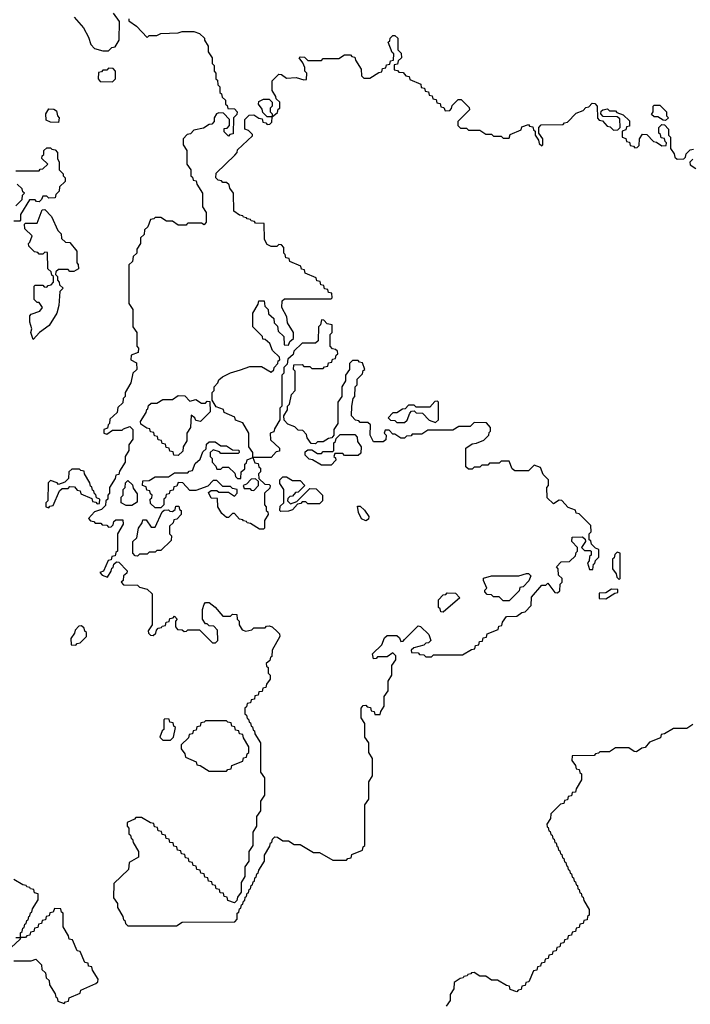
# Model space of a CAD drawing. Extents: x 2889633 to 3052318, y 540750 to 918690.
# Tile 175 of 256: x 2927455 to 2930922, y 711475 to 716561. Entities that reach past the tile are written whole.
import ezdxf

# ---------------------------------------------------------------- set-up
doc = ezdxf.new("R2010")
doc.units = 0

msp = doc.modelspace()

# ---------------------------------------------------------------- linework, layer by layer
at = {"layer": '0CON02XD'}
for points in [[(2927737.5, 716575), (2927785, 716520), (2927811.7, 716471.7), (2927823, 716433), (2927841.7, 716411.7), (2927885, 716400), (2927915, 716400), (2927931.7, 716418.3), (2927948.3, 716421.7), (2927970, 716455), (2927971.7, 716551.7), (2927940, 716595)], [(2928020, 716565), (2928020, 716555), (2928058.3, 716528.3), (2928115, 716470), (2928125, 716480), (2928165, 716480), (2928185, 716490), (2928275, 716492.5), (2928295, 716500), (2928355, 716500), (2928385, 716490), (2928410, 716465), (2928410, 716455), (2928430, 716425), (2928430, 716395), (2928450, 716365), (2928450, 716335), (2928460, 716325), (2928460, 716295), (2928470, 716285), (2928470, 716255), (2928478.3, 716248.3), (2928480, 716225), (2928490, 716215), (2928490, 716185), (2928498.3, 716178.3), (2928501.7, 716161.7), (2928520, 716145), (2928520, 716125), (2928528.3, 716118.3), (2928531.7, 716101.7), (2928565, 716100), (2928580, 716085), (2928578.3, 716071.7), (2928560, 716055), (2928558.3, 715971.7), (2928541.7, 715968.3), (2928535, 715960), (2928511.7, 715981.7), (2928511.7, 715998.3), (2928528.3, 716001.7), (2928540, 716015), (2928540, 716045), (2928508.3, 716078.3), (2928485, 716080), (2928472.5, 716075), (2928460, 716055), (2928460, 716035), (2928448.3, 716021.7), (2928435, 716020), (2928405, 716000), (2928355, 715990), (2928338.3, 715971.7), (2928321.7, 715968.3), (2928300, 715945), (2928300, 715915), (2928320, 715885), (2928320, 715815), (2928340, 715785), (2928340, 715755), (2928348.3, 715748.3), (2928351.7, 715731.7), (2928368.3, 715728.3), (2928371.7, 715711.7), (2928400, 715665), (2928400, 715595), (2928420, 715565), (2928420, 715515), (2928408.3, 715501.7), (2928395, 715510), (2928325, 715510), (2928320, 715505), (2928315, 715500), (2928275, 715500), (2928245, 715520), (2928215, 715520), (2928185, 715540), (2928155, 715540), (2928148.3, 715531.7), (2928131.7, 715528.3), (2928118.3, 715491.7), (2928100, 715475), (2928098.3, 715451.7), (2928080, 715435), (2928080, 715405), (2928060, 715375), (2928060, 715355), (2928041.7, 715338.3), (2928038.3, 715311.7), (2928020, 715295), (2928020, 715095), (2928040, 715065), (2928040, 714975), (2928060, 714945), (2928060, 714875), (2928070, 714865), (2928068.3, 714841.7), (2928031.7, 714828.3), (2928030, 714805), (2928058.3, 714788.3), (2928060, 714755), (2928040, 714735), (2928030, 714685), (2928000, 714635), (2928000, 714615), (2927990, 714605), (2927988.3, 714581.7), (2927961.7, 714558.3), (2927958.3, 714531.7), (2927921.7, 714498.3), (2927920, 714475), (2927911.7, 714468.3), (2927908.3, 714451.7), (2927890, 714445), (2927890, 714425), (2927905, 714420), (2927935, 714440), (2927985, 714440), (2927991.7, 714448.3), (2928025, 714460), (2928040, 714445), (2928040, 714395), (2928020, 714365), (2928020, 714335), (2928000, 714305), (2928000, 714275), (2927971.7, 714228.3), (2927968.3, 714211.7), (2927951.7, 714208.3), (2927948.3, 714191.7), (2927920, 714145), (2927920, 714115), (2927910, 714105), (2927910, 714085), (2927900, 714075), (2927898.3, 714051.7), (2927878.3, 714031.7), (2927841.7, 714018.3), (2927810, 713985), (2927821.7, 713971.7), (2927838.3, 713968.3), (2927845, 713960), (2927875, 713960), (2927881.7, 713951.7), (2927905, 713950), (2927915, 713940), (2927928.3, 713941.7), (2927938.3, 713951.7), (2927941.7, 713968.3), (2927951.7, 713978.3), (2927988.3, 713978.3), (2927990, 713955), (2927960, 713905), (2927960, 713815), (2927951.7, 713808.3), (2927948.3, 713791.7), (2927931.7, 713788.3), (2927928.3, 713771.7), (2927911.7, 713768.3), (2927888.3, 713711.7), (2927870, 713705), (2927881.7, 713691.7), (2927908.3, 713681.7), (2927928.3, 713711.7), (2927931.7, 713728.3), (2927938.3, 713731.7), (2927941.7, 713748.3), (2927955, 713760), (2927968.3, 713758.3), (2928010, 713715), (2928008.3, 713701.7), (2927991.7, 713688.3), (2927990, 713665), (2927980, 713655), (2927991.7, 713641.7), (2928065, 713640), (2928075, 713630), (2928115, 713620), (2928140, 713595), (2928140, 713435), (2928120, 713405), (2928121.7, 713391.7), (2928131.7, 713381.7), (2928145, 713380), (2928158.3, 713391.7), (2928161.7, 713408.3), (2928171.7, 713418.3), (2928188.3, 713421.7)], [(2928765, 716250), (2928795, 716280), (2928808.3, 716278.3), (2928835, 716260), (2928885, 716262.5), (2928925, 716250), (2928938.3, 716251.7), (2928940, 716285), (2928930, 716295), (2928930, 716315), (2928918.3, 716338.3), (2928900, 716365), (2928905, 716370), (2928928.3, 716368.3), (2928945, 716350), (2929015, 716350), (2929025, 716360), (2929105, 716360), (2929135, 716380), (2929165, 716380), (2929171.7, 716371.7), (2929188.3, 716368.3), (2929191.7, 716351.7), (2929220, 716305), (2929221.7, 716271.7), (2929235, 716260), (2929265, 716260), (2929311.7, 716288.3), (2929328.3, 716291.7), (2929331.7, 716308.3), (2929348.3, 716311.7), (2929351.7, 716328.3), (2929368.3, 716331.7), (2929371.7, 716348.3), (2929388.3, 716351.7), (2929390, 716385), (2929381.7, 716391.7), (2929360, 716445), (2929368.3, 716451.7), (2929370, 716465), (2929385, 716480), (2929395, 716480), (2929410, 716465), (2929410, 716405), (2929428.3, 716388.3), (2929430, 716365), (2929411.7, 716348.3), (2929408.3, 716331.7), (2929391.7, 716328.3), (2929391.7, 716301.7), (2929408.3, 716298.3), (2929415, 716290), (2929438.3, 716288.3), (2929451.7, 716271.7), (2929468.3, 716268.3), (2929471.7, 716251.7), (2929528.3, 716228.3), (2929531.7, 716211.7), (2929548.3, 716208.3), (2929551.7, 716191.7), (2929568.3, 716188.3), (2929571.7, 716171.7), (2929588.3, 716168.3), (2929591.7, 716151.7), (2929608.3, 716148.3), (2929611.7, 716131.7), (2929628.3, 716128.3), (2929631.7, 716111.7), (2929648.3, 716108.3), (2929655, 716090), (2929678.3, 716091.7), (2929688.3, 716101.7), (2929691.7, 716118.3), (2929721.7, 716148.3), (2929738.3, 716148.3), (2929778.3, 716108.3), (2929780, 716095), (2929720, 716035), (2929720, 716015), (2929735, 716000), (2929765, 716000), (2929775, 715990), (2929835, 715990), (2929865, 715970), (2929895, 715970), (2929905, 715960), (2929945, 715960), (2929955, 715950), (2929985, 715950), (2929991.7, 715968.3), (2930048.3, 715991.7), (2930051.7, 716008.3), (2930085, 716020), (2930091.7, 716011.7), (2930108.3, 716008.3), (2930111.7, 715991.7), (2930120, 715985), (2930120, 715965), (2930138.3, 715938.3), (2930141.7, 715921.7), (2930155, 715910), (2930160, 715915), (2930160, 715945), (2930140, 715975), (2930140, 716005), (2930151.7, 716018.3), (2930265, 716020), (2930271.7, 716028.3), (2930288.3, 716031.7), (2930331.7, 716078.3), (2930368.3, 716091.7), (2930381.7, 716108.3), (2930398.3, 716111.7), (2930415, 716130), (2930428.3, 716128.3), (2930440, 716115), (2930441.7, 716051.7), (2930451.7, 716041.7), (2930468.3, 716038.3), (2930491.7, 716011.7), (2930508.3, 716008.3), (2930525, 715990), (2930548.3, 715991.7), (2930560, 716005), (2930558.3, 716048.3), (2930545, 716060), (2930471.7, 716061.7), (2930460, 716075), (2930461.7, 716088.3), (2930470, 716095), (2930495, 716100), (2930505, 716090), (2930535, 716090), (2930541.7, 716081.7), (2930575, 716070), (2930608.3, 716038.3), (2930608.3, 716011.7), (2930591.7, 716008.3), (2930588.3, 715991.7), (2930570, 715985), (2930570, 715955), (2930588.3, 715948.3), (2930591.7, 715931.7), (2930608.3, 715928.3), (2930611.7, 715911.7), (2930628.3, 715908.3), (2930635, 715900), (2930648.3, 715901.7), (2930658.3, 715911.7), (2930660, 715945), (2930675, 715970), (2930698.3, 715968.3), (2930731.7, 715931.7), (2930748.3, 715928.3), (2930775, 715910), (2930798.3, 715911.7), (2930800, 715925), (2930791.7, 715931.7), (2930788.3, 715948.3), (2930771.7, 715951.7), (2930768.3, 715968.3), (2930760, 715975), (2930760, 716005), (2930775, 716020), (2930788.3, 716018.3), (2930810, 715995), (2930810, 715965), (2930820, 715955), (2930820, 715895), (2930838.3, 715868.3), (2930841.7, 715851.7), (2930855, 715840), (2930888.3, 715841.7), (2930898.3, 715851.7), (2930901.7, 715868.3), (2930921.7, 715888.3), (2930938.3, 715891.7)], [(2927935, 716240), (2927950, 716255), (2927950, 716295), (2927938.3, 716308.3), (2927915, 716310), (2927905, 716300), (2927885, 716300), (2927878.3, 716291.7), (2927861.7, 716288.3), (2927860, 716255), (2927871.7, 716241.7), (2927935, 716240)], [(2929881.7, 714428.3), (2929890, 714435), (2929890, 714455), (2929868.3, 714478.3), (2929805, 714480), (2929785, 714460), (2929725, 714460), (2929695, 714440), (2929565, 714440), (2929535, 714420), (2929485, 714420), (2929478.3, 714411.7), (2929455, 714410), (2929445, 714400), (2929425, 714400), (2929395, 714420), (2929385, 714420), (2929365, 714440), (2929345, 714440), (2929340, 714425), (2929350, 714415), (2929348.3, 714391.7), (2929335, 714380), (2929285, 714380), (2929267.5, 714415), (2929268.3, 714468.3), (2929255, 714480), (2929215, 714480), (2929208.3, 714488.3), (2929191.7, 714491.7), (2929170, 714515), (2929172.5, 714565), (2929180, 714605), (2929187.5, 714615), (2929190, 714665), (2929200, 714675), (2929200, 714705), (2929228.3, 714731.7), (2929231.7, 714748.3), (2929240, 714755), (2929228.3, 714788.3), (2929211.7, 714791.7), (2929205, 714800), (2929175, 714800), (2929160, 714785), (2929160, 714755), (2929140, 714725), (2929140, 714695), (2929120, 714665), (2929120, 714615), (2929100, 714585), (2929100, 714475), (2929080, 714445), (2929080, 714415), (2929068.3, 714401.7), (2929051.7, 714398.3), (2929025, 714380), (2928995, 714380), (2928985, 714370), (2928961.7, 714371.7), (2928941.7, 714401.7), (2928938.3, 714418.3), (2928918.3, 714438.3), (2928895, 714440), (2928878.3, 714458.3), (2928841.7, 714471.7), (2928821.7, 714491.7), (2928820, 714515), (2928840, 714545), (2928840, 714565), (2928850, 714575), (2928860, 714625), (2928880, 714645), (2928880, 714745), (2928870, 714755), (2928871.7, 714778.3), (2928915, 714780), (2928925, 714770), (2928955, 714770), (2928965, 714760), (2929025, 714760), (2929031.7, 714768.3), (2929048.3, 714771.7), (2929051.7, 714788.3), (2929068.3, 714791.7), (2929071.7, 714808.3), (2929088.3, 714811.7), (2929091.7, 714828.3), (2929100, 714835), (2929098.3, 714848.3), (2929088.3, 714858.3), (2929071.7, 714861.7), (2929060, 714875), (2929060, 714935), (2929070, 714945), (2929070, 714985), (2929045, 714990), (2929028.3, 715008.3), (2929015, 715010), (2929010, 714985), (2929000, 714975), (2928998.3, 714901.7), (2928985, 714890), (2928915, 714890), (2928871.7, 714848.3), (2928868.3, 714831.7), (2928841.7, 714808.3), (2928838.3, 714781.7), (2928820, 714765), (2928820, 714735), (2928810, 714725), (2928810, 714565), (2928800, 714555), (2928800, 714495), (2928771.7, 714448.3), (2928768.3, 714431.7), (2928750, 714425), (2928751.7, 714391.7), (2928798.3, 714348.3), (2928798.3, 714331.7), (2928781.7, 714328.3), (2928755, 714300), (2928660, 714300), (2928671.7, 714271.7), (2928688.3, 714268.3), (2928691.7, 714251.7), (2928700, 714245), (2928700, 714225), (2928690, 714215), (2928691.7, 714191.7), (2928721.7, 714161.7), (2928745, 714160), (2928750, 714155), (2928748.3, 714141.7), (2928720, 714115), (2928720, 714055), (2928730, 714045), (2928730, 714025), (2928738.3, 714018.3), (2928740, 714005), (2928720, 713975), (2928720, 713935), (2928715, 713930), (2928695, 713930), (2928648.3, 713958.3), (2928631.7, 713961.7), (2928628.3, 713968.3), (2928611.7, 713971.7), (2928608.3, 713978.3), (2928591.7, 713981.7), (2928565, 714010), (2928555, 714010), (2928535, 713990), (2928525, 713990), (2928500, 714010), (2928480, 714045), (2928478.3, 714088.3), (2928445, 714090), (2928431.7, 714118.3), (2928445, 714130), (2928475, 714130), (2928485, 714120), (2928535, 714120), (2928565, 714100), (2928580, 714115), (2928580, 714135), (2928555, 714140), (2928545, 714150), (2928505, 714150), (2928475, 714180), (2928455, 714180), (2928428.3, 714151.7), (2928365, 714130), (2928335, 714130), (2928298.3, 714168.3), (2928275, 714170), (2928268.3, 714151.7), (2928251.7, 714148.3), (2928248.3, 714131.7), (2928231.7, 714128.3), (2928228.3, 714111.7), (2928211.7, 714108.3), (2928208.3, 714091.7), (2928200, 714085), (2928200, 714055), (2928185, 714040), (2928155, 714040), (2928131.7, 714061.7), (2928130, 714085), (2928138.3, 714091.7), (2928140, 714105), (2928131.7, 714111.7), (2928128.3, 714128.3), (2928111.7, 714131.7), (2928108.3, 714148.3), (2928090, 714155), (2928091.7, 714178.3), (2928125, 714180), (2928155, 714200), (2928225, 714200), (2928255, 714220), (2928325, 714220), (2928331.7, 714228.3), (2928348.3, 714231.7), (2928361.7, 714268.3), (2928388.3, 714291.7), (2928401.7, 714328.3), (2928420, 714345), (2928421.7, 714368.3), (2928435, 714380), (2928465, 714380), (2928495, 714360), (2928525, 714360), (2928555, 714340), (2928588.3, 714338.3), (2928590, 714325), (2928585, 714320), (2928495, 714320), (2928488.3, 714328.3), (2928455, 714340), (2928440, 714325), (2928440, 714305), (2928450, 714295), (2928450, 714275), (2928470, 714255), (2928475, 714240), (2928495, 714240), (2928505, 714250), (2928535, 714250), (2928568.3, 714218.3), (2928571.7, 714201.7), (2928581.7, 714191.7), (2928598.3, 714191.7), (2928600, 714225), (2928618.3, 714241.7), (2928620, 714265), (2928628.3, 714271.7), (2928631.7, 714288.3), (2928660, 714300), (2928660, 714325), (2928640, 714355), (2928640, 714425), (2928608.3, 714478.3), (2928571.7, 714491.7), (2928568.3, 714508.3), (2928511.7, 714531.7), (2928508.3, 714548.3), (2928471.7, 714561.7), (2928450, 714595), (2928450, 714635), (2928460, 714645), (2928460, 714665), (2928480, 714685), (2928485, 714700), (2928503, 714717), (2928545, 714737.5), (2928597, 714753), (2928645, 714770), (2928705, 714770), (2928755, 714740), (2928768.3, 714751.7), (2928770, 714765), (2928790, 714785), (2928791.7, 714798.3), (2928800, 714805), (2928798.3, 714818.3), (2928761.7, 714851.7), (2928748.3, 714888.3), (2928725, 714910), (2928711.7, 714911.7), (2928710, 714925), (2928660, 714975), (2928660, 715045), (2928688.3, 715091.7), (2928691.7, 715108.3), (2928718.3, 715108.3), (2928721.7, 715081.7), (2928740, 715065), (2928741.7, 715041.7), (2928768.3, 715018.3), (2928770, 714995), (2928788.3, 714978.3), (2928791.7, 714951.7), (2928820, 714925), (2928821.7, 714881.7), (2928845, 714880), (2928851.7, 714898.3), (2928870, 714915), (2928870, 714945), (2928840, 714995), (2928837, 715027), (2928810, 715075), (2928811.7, 715108.3), (2928825, 715120), (2929065, 715120), (2929070, 715125), (2929068.3, 715148.3), (2929051.7, 715151.7), (2929048.3, 715168.3), (2929031.7, 715171.7), (2929028.3, 715188.3), (2929011.7, 715191.7), (2929008.3, 715208.3), (2928991.7, 715211.7), (2928988.3, 715228.3), (2928931.7, 715251.7), (2928928.3, 715268.3), (2928911.7, 715271.7), (2928908.3, 715288.3), (2928851.7, 715311.7), (2928848.3, 715328.3), (2928831.7, 715331.7), (2928828.3, 715348.3), (2928820, 715355), (2928820, 715385), (2928808.3, 715398.3), (2928795, 715400), (2928785, 715390), (2928755, 715390), (2928735, 715400), (2928720, 715425), (2928718.3, 715508.3), (2928675, 715510), (2928668.3, 715518.3), (2928651.7, 715521.7), (2928648.3, 715528.3), (2928631.7, 715531.7), (2928628.3, 715538.3), (2928611.7, 715541.7), (2928608.3, 715548.3), (2928591.7, 715551.7), (2928561.7, 715571.7), (2928560, 715665), (2928541.7, 715691.7), (2928538.3, 715708.3), (2928525, 715720), (2928505, 715720), (2928498.3, 715728.3), (2928481.7, 715731.7), (2928470, 715745), (2928471.7, 715768.3), (2928568.3, 715861.7), (2928580, 715875), (2928581.7, 715888.3), (2928658.3, 715961.7), (2928658.3, 715968.3), (2928638.3, 715988.3), (2928620, 715995), (2928620, 716045), (2928641.7, 716068.3), (2928665, 716070), (2928691.7, 716051.7), (2928708.3, 716048.3), (2928711.7, 716031.7), (2928728.3, 716028.3), (2928735, 716020), (2928748.3, 716021.7), (2928758.3, 716031.7), (2928760, 716060), (2928735, 716060), (2928711.7, 716081.7), (2928708.3, 716098.3), (2928690, 716125), (2928691.7, 716138.3), (2928715, 716150), (2928745, 716150), (2928760, 716135), (2928760, 716115), (2928750, 716105), (2928750, 716085), (2928760, 716075), (2928760, 716060), (2928788.3, 716081.7), (2928791.7, 716098.3), (2928800, 716105), (2928800, 716135), (2928781.7, 716151.7), (2928780, 716165), (2928760, 716195), (2928760, 716245), (2928765, 716250)], [(2927655, 716030), (2927615, 716032.5), (2927591.7, 716041.7), (2927590, 716075), (2927605, 716100), (2927631.7, 716098.3), (2927645, 716090), (2927650, 716065), (2927660, 716055), (2927655, 716030)], [(2930795, 716040), (2930781.7, 716041.7), (2930755, 716060), (2930735, 716060), (2930721.7, 716071.7), (2930730, 716085), (2930730, 716115), (2930735, 716120), (2930765, 716120), (2930800, 716085), (2930800, 716065), (2930810, 716055), (2930795, 716040)], [(2927435, 715780), (2927555, 715780), (2927561.7, 715788.3), (2927575, 715790), (2927600, 715815), (2927570, 715845), (2927571.7, 715858.3), (2927580, 715865), (2927580, 715885), (2927595, 715900), (2927615, 715900), (2927621.7, 715891.7), (2927638.3, 715888.3), (2927650, 715875), (2927650, 715845), (2927660, 715825), (2927660, 715785), (2927680, 715765), (2927680, 715755), (2927690, 715745), (2927690, 715725), (2927661.7, 715698.3), (2927660, 715675), (2927641.7, 715658.3), (2927638.3, 715641.7), (2927605, 715640), (2927595, 715650), (2927575, 715650), (2927568.3, 715631.7), (2927555, 715620), (2927541.7, 715621.7), (2927535, 715630), (2927505, 715630), (2927460, 715555), (2927460, 715525), (2927455, 715520)], [(2930935, 715840), (2930920, 715825), (2930921.7, 715811.7), (2930951.7, 715791.7)], [(2927435, 715600), (2927468.3, 715631.7), (2927470, 715655), (2927480, 715665), (2927471.7, 715671.7), (2927468.3, 715688.3), (2927441.7, 715711.7)], [(2927525, 714910), (2927512.5, 714945), (2927517.5, 714965), (2927508.3, 714998.3), (2927508.3, 715031.7), (2927515, 715040), (2927560, 715055), (2927572.5, 715075), (2927555, 715100), (2927545, 715100), (2927530, 715115), (2927530, 715185), (2927535, 715190), (2927575, 715190), (2927581.7, 715181.7), (2927595, 715180), (2927601.7, 715188.3), (2927618.3, 715191.7), (2927630, 715205), (2927630, 715235), (2927621.7, 715241.7), (2927618.3, 715258.3), (2927600, 715275), (2927598.3, 715358.3), (2927585, 715360), (2927575, 715350), (2927555, 715350), (2927548.3, 715358.3), (2927531.7, 715361.7), (2927501.7, 715391.7), (2927500, 715405), (2927508.3, 715411.7), (2927520, 715445), (2927481.7, 715481.7), (2927480, 715505), (2927485, 715510), (2927545, 715510), (2927571.7, 715578.3), (2927585, 715580), (2927620, 715545), (2927651.7, 715471.7), (2927670, 715455), (2927671.7, 715431.7), (2927691.7, 715411.7), (2927715, 715410), (2927750, 715365), (2927750, 715305), (2927757, 715297), (2927760, 715275), (2927735, 715260), (2927715, 715260), (2927705, 715270), (2927655, 715270), (2927641.7, 715258.3), (2927640, 715245), (2927650, 715235), (2927650, 715215), (2927660, 715205), (2927661.7, 715191.7), (2927680, 715175), (2927663, 715157), (2927657.5, 715085), (2927646.7, 715045), (2927607.7, 714982.3), (2927557.5, 714945), (2927525, 714910)], [(2927455, 715520), (2927425, 715520)], [(2928275, 714310), (2928251.7, 714311.7), (2928248.3, 714328.3), (2928231.7, 714331.7), (2928228.3, 714348.3), (2928211.7, 714351.7), (2928208.3, 714368.3), (2928191.7, 714371.7), (2928188.3, 714388.3), (2928171.7, 714391.7), (2928168.3, 714408.3), (2928151.7, 714411.7), (2928148.3, 714428.3), (2928131.7, 714431.7), (2928128.3, 714448.3), (2928111.7, 714451.7), (2928081.7, 714471.7), (2928080, 714485), (2928108.3, 714531.7), (2928111.7, 714548.3), (2928118.3, 714551.7), (2928121.7, 714568.3), (2928135, 714580), (2928165, 714580), (2928195, 714600), (2928245, 714600), (2928275, 714620), (2928308.3, 714618.3), (2928335, 714590), (2928365, 714600), (2928395, 714580), (2928415, 714580), (2928425, 714590), (2928438.3, 714588.3), (2928440, 714535), (2928390, 714485), (2928365, 714490), (2928360, 714505), (2928341.7, 714518.3), (2928337.5, 714455), (2928320, 714425), (2928320, 714385), (2928300, 714355), (2928298.3, 714331.7), (2928275, 714310)], [(2929605, 714480), (2929620, 714495), (2929620, 714585), (2929615, 714590), (2929601.7, 714588.3), (2929575, 714560), (2929505, 714560), (2929495, 714570), (2929465, 714570), (2929448.3, 714551.7), (2929435, 714550), (2929405, 714530), (2929385, 714530), (2929360, 714505), (2929371.7, 714491.7), (2929395, 714490), (2929405, 714480), (2929445, 714480), (2929458.3, 714491.7), (2929471.7, 714528.3), (2929481.7, 714538.3), (2929495, 714540), (2929505, 714530), (2929538.3, 714528.3), (2929571.7, 714491.7), (2929605, 714480)], [(2928188.3, 713421.7), (2928191.7, 713428.3), (2928208.3, 713431.7), (2928211.7, 713448.3), (2928228.3, 713451.7), (2928231.7, 713468.3), (2928248.3, 713471.7), (2928255, 713480), (2928270, 713465), (2928260, 713455), (2928260, 713425), (2928271.7, 713411.7), (2928295, 713410), (2928305, 713400), (2928318.3, 713401.7), (2928325, 713410), (2928385, 713410), (2928451.7, 713341.7), (2928468.3, 713341.7), (2928480, 713355), (2928478.3, 713408.3), (2928458.3, 713428.3), (2928435, 713430), (2928425, 713440), (2928415, 713440), (2928400, 713465), (2928400, 713515), (2928408.3, 713541.7), (2928415, 713550), (2928435, 713550), (2928466.4, 713526.4), (2928505, 713480), (2928545, 713480), (2928555, 713490), (2928578.3, 713488.3), (2928580, 713465), (2928590, 713455), (2928590, 713435), (2928605, 713410), (2928625, 713402.5), (2928655, 713410), (2928665, 713420), (2928725, 713420), (2928731.7, 713428.3), (2928745, 713430), (2928760, 713425), (2928788.3, 713398.3), (2928798.3, 713388.3), (2928800, 713375), (2928760, 713305), (2928758.3, 713271.7), (2928751.7, 713268.3), (2928748.3, 713251.7), (2928730, 713235), (2928731.7, 713221.7), (2928740, 713215), (2928740, 713185), (2928750, 713175), (2928750, 713155), (2928731.7, 713128.3), (2928728.3, 713111.7), (2928711.7, 713108.3), (2928708.3, 713091.7), (2928691.7, 713088.3), (2928688.3, 713071.7), (2928671.7, 713068.3), (2928668.3, 713051.7), (2928651.7, 713048.3), (2928648.3, 713031.7), (2928631.7, 713028.3), (2928628.3, 713011.7), (2928620, 713005), (2928620, 712975), (2928628.3, 712968.3), (2928631.7, 712951.7), (2928638.3, 712948.3), (2928641.7, 712931.7), (2928648.3, 712928.3), (2928651.7, 712911.7), (2928658.3, 712908.3), (2928661.7, 712891.7), (2928668.3, 712888.3), (2928671.7, 712871.7), (2928700, 712825), (2928700, 712675), (2928720, 712645), (2928720, 712555), (2928700, 712525), (2928700, 712475), (2928680, 712445), (2928680, 712395), (2928660, 712365), (2928660, 712295), (2928640, 712265), (2928640, 712215), (2928620, 712185), (2928620, 712135), (2928600, 712105), (2928600, 712055), (2928581.7, 712028.3), (2928578.3, 712011.7), (2928565, 712000), (2928531.7, 712011.7), (2928528.3, 712028.3), (2928511.7, 712031.7), (2928508.3, 712048.3), (2928491.7, 712051.7), (2928488.3, 712068.3), (2928471.7, 712071.7), (2928468.3, 712088.3), (2928451.7, 712091.7), (2928448.3, 712108.3), (2928431.7, 712111.7), (2928428.3, 712128.3), (2928411.7, 712131.7), (2928408.3, 712148.3), (2928391.7, 712151.7), (2928388.3, 712168.3), (2928371.7, 712171.7), (2928368.3, 712188.3), (2928351.7, 712191.7), (2928348.3, 712208.3), (2928331.7, 712211.7), (2928328.3, 712228.3), (2928311.7, 712231.7), (2928308.3, 712248.3), (2928291.7, 712251.7), (2928288.3, 712268.3), (2928271.7, 712271.7), (2928268.3, 712288.3), (2928251.7, 712291.7), (2928248.3, 712308.3), (2928231.7, 712311.7), (2928228.3, 712328.3), (2928211.7, 712331.7), (2928208.3, 712348.3), (2928191.7, 712351.7), (2928188.3, 712368.3), (2928171.7, 712371.7), (2928168.3, 712388.3), (2928151.7, 712391.7), (2928148.3, 712408.3), (2928131.7, 712411.7), (2928085, 712440), (2928055, 712440), (2928048.3, 712431.7), (2928010, 712415), (2928010, 712395), (2928020, 712385), (2928020, 712355), (2928028.3, 712348.3), (2928031.7, 712331.7), (2928038.3, 712328.3), (2928041.7, 712311.7), (2928070, 712265), (2928070, 712235), (2928021.7, 712208.3), (2928018.3, 712171.7), (2927941.7, 712098.3), (2927940, 712025), (2927960, 711995), (2927960, 711975), (2927988.3, 711928.3), (2927991.7, 711911.7), (2927998.3, 711908.3), (2928001.7, 711891.7), (2928015, 711880), (2928265, 711880), (2928295, 711900), (2928568.3, 711901.7), (2928580, 711915), (2928580, 711945), (2928588.3, 711951.7), (2928591.7, 711968.3), (2928598.3, 711971.7), (2928601.7, 711988.3), (2928608.3, 711991.7), (2928611.7, 712008.3), (2928618.3, 712011.7), (2928621.7, 712028.3), (2928628.3, 712031.7), (2928631.7, 712048.3), (2928638.3, 712051.7), (2928641.7, 712068.3), (2928648.3, 712071.7), (2928651.7, 712088.3), (2928658.3, 712091.7), (2928661.7, 712108.3), (2928668.3, 712111.7), (2928671.7, 712128.3), (2928678.3, 712131.7), (2928681.7, 712148.3), (2928688.3, 712151.7), (2928691.7, 712168.3), (2928720, 712215), (2928720, 712245), (2928748.3, 712291.7), (2928751.7, 712308.3), (2928758.3, 712311.7), (2928761.7, 712328.3), (2928775, 712340), (2928788.3, 712338.3), (2928815, 712320), (2928845, 712320), (2928875, 712300), (2928905, 712300), (2928975, 712260), (2929005, 712260), (2929075, 712220), (2929145, 712220), (2929151.7, 712228.3), (2929168.3, 712231.7), (2929171.7, 712248.3), (2929228.3, 712271.7), (2929231.7, 712288.3), (2929240, 712295), (2929240, 712505), (2929260, 712535), (2929260, 712625), (2929280, 712655), (2929280, 712745), (2929260, 712775), (2929260, 712825), (2929240, 712855), (2929240, 712925), (2929220, 712955), (2929220, 713005), (2929231.7, 713018.3), (2929245, 713020), (2929251.7, 713011.7), (2929268.3, 713008.3), (2929271.7, 712991.7), (2929288.3, 712988.3), (2929291.7, 712971.7), (2929318.3, 712971.7), (2929321.7, 712988.3), (2929340, 713015), (2929340, 713065), (2929360, 713095), (2929360, 713145), (2929380, 713175), (2929380, 713225), (2929400, 713255), (2929400, 713275), (2929385, 713290), (2929355, 713270), (2929305, 713270), (2929298.3, 713261.7), (2929285, 713260), (2929280, 713285), (2929328.3, 713331.7), (2929341.7, 713368.3), (2929355, 713380), (2929405, 713380), (2929418.3, 713368.3), (2929425, 713350), (2929438.3, 713351.7), (2929445, 713360), (2929515, 713430), (2929527, 713427), (2929570, 713385), (2929580, 713355), (2929568.3, 713341.7), (2929555, 713340), (2929545, 713330), (2929493, 713317), (2929480, 713305), (2929481.7, 713291.7), (2929515, 713290), (2929521.7, 713281.7), (2929545, 713280), (2929555, 713270), (2929585, 713270), (2929595, 713280), (2929745, 713280), (2929791.7, 713308.3), (2929808.3, 713311.7), (2929811.7, 713328.3), (2929828.3, 713331.7), (2929831.7, 713348.3), (2929848.3, 713351.7), (2929851.7, 713368.3), (2929868.3, 713371.7), (2929871.7, 713388.3), (2929928.3, 713411.7), (2929931.7, 713428.3), (2929948.3, 713431.7), (2929951.7, 713448.3), (2929971.7, 713478.3), (2930025, 713480), (2930051.7, 713498.3), (2930068.3, 713501.7), (2930100, 713535), (2930101.7, 713578.3), (2930155, 713640), (2930175, 713640), (2930185, 713650), (2930221.7, 713601.7), (2930235, 713600), (2930248.3, 713611.7), (2930250, 713645), (2930260, 713655), (2930260, 713675), (2930241.7, 713691.7), (2930240, 713725), (2930230, 713735), (2930255, 713760), (2930298.3, 713761.7), (2930328.3, 713791.7), (2930331.7, 713808.3), (2930340, 713815), (2930340, 713835), (2930310, 713865), (2930311.7, 713888.3), (2930365, 713890), (2930378.3, 713878.3), (2930380, 713865), (2930360, 713835), (2930375, 713820), (2930405, 713820), (2930410, 713815), (2930410, 713795), (2930401.7, 713788.3), (2930400, 713765), (2930390, 713755), (2930401.7, 713721.7), (2930418.3, 713721.7), (2930421.7, 713748.3), (2930428.3, 713751.7), (2930431.7, 713768.3), (2930450, 713785), (2930450, 713825), (2930431.7, 713831.7), (2930411.7, 713851.7), (2930408.3, 713868.3), (2930400, 713875), (2930400, 713905), (2930410, 713915), (2930408.3, 713948.3), (2930348.3, 714008.3), (2930331.7, 714011.7), (2930328.3, 714028.3), (2930291.7, 714041.7), (2930258.3, 714078.3), (2930245, 714080), (2930215, 714060), (2930181.7, 714091.7), (2930180, 714145), (2930190, 714155), (2930190, 714185), (2930161.7, 714211.7), (2930148.3, 714248.3), (2930115, 714260), (2930085, 714230), (2930015, 714230), (2930001.7, 714241.7), (2929985, 714280), (2929945, 714280), (2929935, 714270), (2929885, 714270), (2929875, 714260), (2929845, 714260), (2929835, 714250), (2929805, 714250), (2929795, 714240), (2929775, 714240), (2929761.7, 714251.7), (2929761.7, 714348.3), (2929795, 714370), (2929817, 714373), (2929855, 714390), (2929880, 714415), (2929881.7, 714428.3)], [(2929065, 714260), (2929015, 714260), (2928968.3, 714288.3), (2928951.7, 714291.7), (2928931.7, 714311.7), (2928931.7, 714328.3), (2928945, 714340), (2928965, 714340), (2928995, 714320), (2929015, 714320), (2929025, 714330), (2929075, 714330), (2929080, 714335), (2929080, 714375), (2929088.3, 714381.7), (2929091.7, 714398.3), (2929111.7, 714418.3), (2929188.3, 714418.3), (2929200, 714405), (2929201.7, 714381.7), (2929220, 714355), (2929218.3, 714321.7), (2929205, 714310), (2929135, 714310), (2929125, 714320), (2929085, 714320), (2929080, 714305), (2929088.3, 714298.3), (2929090, 714285), (2929065, 714260)], [(2927605, 714040), (2927611.7, 714048.3), (2927628.3, 714051.7), (2927661.7, 714128.3), (2927675, 714140), (2927705, 714140), (2927715, 714150), (2927738.3, 714148.3), (2927751.7, 714131.7), (2927768.3, 714128.3), (2927771.7, 714111.7), (2927828.3, 714088.3), (2927831.7, 714071.7), (2927848.3, 714068.3), (2927855, 714060), (2927868.3, 714061.7), (2927870, 714085), (2927851.7, 714091.7), (2927848.3, 714108.3), (2927841.7, 714111.7), (2927838.3, 714128.3), (2927831.7, 714131.7), (2927828.3, 714148.3), (2927821.7, 714151.7), (2927818.3, 714168.3), (2927790, 714215), (2927788.3, 714228.3), (2927771.7, 714231.7), (2927765, 714240), (2927725, 714240), (2927710, 714225), (2927708.3, 714191.7), (2927688.3, 714171.7), (2927655, 714160), (2927648.3, 714168.3), (2927615, 714180), (2927601.7, 714168.3), (2927600, 714075), (2927590, 714065), (2927590, 714045), (2927605, 714040)], [(2928035, 714052.5), (2928005, 714052.5), (2927980, 714065), (2927980, 714095), (2927990, 714105), (2927990, 714135), (2928000, 714145), (2928001.7, 714168.3), (2928015, 714180), (2928038.3, 714158.3), (2928041.7, 714141.7), (2928061.7, 714111.7), (2928061.7, 714068.3), (2928035, 714052.5)], [(2928665, 714130), (2928690, 714155), (2928690, 714175), (2928675, 714190), (2928651.7, 714188.3), (2928628.3, 714161.7), (2928610, 714155), (2928615, 714140), (2928645, 714140), (2928651.7, 714131.7), (2928665, 714130)], [(2928805, 714020), (2928800, 714025), (2928801.7, 714048.3), (2928820, 714065), (2928820, 714135), (2928800, 714165), (2928800, 714185), (2928815, 714200), (2928835, 714200), (2928865, 714180), (2928905, 714180), (2928930, 714155), (2928895, 714120), (2928881.7, 714118.3), (2928865, 714100), (2928851.7, 714098.3), (2928841.7, 714088.3), (2928840, 714075), (2928855, 714060), (2928888.3, 714071.7), (2928955, 714140), (2928988.3, 714138.3), (2929020, 714105), (2929020, 714075), (2929005, 714060), (2928945, 714060), (2928935, 714070), (2928915, 714070), (2928908.3, 714061.7), (2928891.7, 714058.3), (2928865, 714030), (2928845, 714022.5), (2928805, 714020)], [(2928065, 713790), (2928051.7, 713791.7), (2928040, 713805), (2928040, 713865), (2928060, 713885), (2928070, 713935), (2928088.3, 713961.7), (2928091.7, 713978.3), (2928108.3, 713978.3), (2928135, 713940), (2928155, 713940), (2928191.7, 714018.3), (2928201.7, 714028.3), (2928225, 714030), (2928231.7, 714021.7), (2928245, 714020), (2928258.3, 714031.7), (2928261.7, 714048.3), (2928278.3, 714048.3), (2928281.7, 714031.7), (2928290, 714025), (2928290, 714005), (2928268.3, 713981.7), (2928251.7, 713978.3), (2928248.3, 713961.7), (2928230, 713945), (2928230, 713905), (2928240, 713895), (2928238.3, 713871.7), (2928185, 713820), (2928165, 713820), (2928155, 713810), (2928125, 713810), (2928115, 713800), (2928075, 713800), (2928065, 713790)], [(2929245, 713972.5), (2929223, 713983), (2929207.5, 714015), (2929201.7, 714048.3), (2929215, 714047.5), (2929237.7, 714027.7), (2929260, 713995), (2929258.3, 713981.7), (2929245, 713972.5)], [(2930555, 713670), (2930560, 713675), (2930560, 713805), (2930545, 713810), (2930531.7, 713798.3), (2930528.3, 713781.7), (2930520, 713775), (2930520, 713725), (2930538.3, 713698.3), (2930541.7, 713681.7), (2930555, 713670)], [(2929985, 713560), (2929955, 713560), (2929935, 713580), (2929905, 713580), (2929895, 713590), (2929871.7, 713591.7), (2929860, 713605), (2929860, 713615), (2929870, 713625), (2929852.5, 713665), (2929853.3, 713676.7), (2929895, 713687.5), (2930035, 713687.5), (2930075, 713700), (2930085, 713700), (2930098.3, 713688.3), (2930088.3, 713661.7), (2930058.3, 713631.7), (2930041.7, 713628.3), (2930038.3, 713611.7), (2929985, 713560)], [(2929645, 713500), (2929631.7, 713501.7), (2929628.3, 713518.3), (2929620, 713525), (2929620, 713565), (2929645, 713590), (2929658.3, 713591.7), (2929665, 713600), (2929708.3, 713598.3), (2929730, 713575), (2929645, 713500)], [(2930485, 713570), (2930531.7, 713598.3), (2930548.3, 713601.7), (2930548.3, 713618.3), (2930515, 713620), (2930485, 713600), (2930451.7, 713598.3), (2930451.7, 713571.7), (2930485, 713570)], [(2927745, 713330), (2927751.7, 713338.3), (2927768.3, 713341.7), (2927800, 713375), (2927800, 713395), (2927791.7, 713401.7), (2927788.3, 713418.3), (2927775, 713430), (2927761.7, 713428.3), (2927741.7, 713408.3), (2927738.3, 713391.7), (2927720, 713365), (2927721.7, 713331.7), (2927745, 713330)], [(2928235, 712840), (2928250, 712855), (2928260, 712905), (2928251.7, 712911.7), (2928248.3, 712928.3), (2928231.7, 712931.7), (2928228.3, 712948.3), (2928205, 712950), (2928200, 712945), (2928200, 712895), (2928191.7, 712888.3), (2928180, 712855), (2928195, 712840), (2928235, 712840)], [(2928525, 712680), (2928531.7, 712688.3), (2928548.3, 712691.7), (2928551.7, 712708.3), (2928608.3, 712731.7), (2928611.7, 712748.3), (2928628.3, 712751.7), (2928631.7, 712768.3), (2928640, 712775), (2928640, 712805), (2928611.7, 712851.7), (2928608.3, 712868.3), (2928591.7, 712871.7), (2928588.3, 712888.3), (2928571.7, 712891.7), (2928568.3, 712908.3), (2928551.7, 712911.7), (2928548.3, 712928.3), (2928531.7, 712931.7), (2928525, 712940), (2928415, 712940), (2928408.3, 712931.7), (2928391.7, 712928.3), (2928388.3, 712911.7), (2928371.7, 712908.3), (2928368.3, 712891.7), (2928351.7, 712888.3), (2928348.3, 712871.7), (2928331.7, 712868.3), (2928328.3, 712851.7), (2928290, 712815), (2928290, 712795), (2928308.3, 712768.3), (2928311.7, 712751.7), (2928368.3, 712728.3), (2928371.7, 712711.7), (2928388.3, 712708.3), (2928435, 712680), (2928525, 712680)], [(2930935, 712920), (2930905, 712900), (2930835, 712900), (2930788.3, 712871.7), (2930771.7, 712868.3), (2930768.3, 712851.7), (2930711.7, 712828.3), (2930688.3, 712801.7), (2930671.7, 712798.3), (2930645, 712780), (2930631.7, 712781.7), (2930605, 712800), (2930535, 712800), (2930505, 712780), (2930455, 712780), (2930448.3, 712771.7), (2930431.7, 712768.3), (2930425, 712760), (2930311.7, 712758.3), (2930310, 712735), (2930328.3, 712708.3), (2930331.7, 712691.7), (2930348.3, 712688.3), (2930351.7, 712671.7), (2930360, 712665), (2930360, 712635), (2930331.7, 712588.3), (2930328.3, 712571.7), (2930311.7, 712568.3), (2930308.3, 712551.7), (2930291.7, 712548.3), (2930288.3, 712531.7), (2930271.7, 712528.3), (2930268.3, 712511.7), (2930251.7, 712508.3), (2930201.7, 712458.3), (2930200, 712435), (2930180, 712405), (2930181.7, 712391.7), (2930188.3, 712388.3), (2930191.7, 712371.7), (2930198.3, 712368.3), (2930201.7, 712351.7), (2930208.3, 712348.3), (2930211.7, 712331.7), (2930218.3, 712328.3), (2930221.7, 712311.7), (2930228.3, 712308.3), (2930231.7, 712291.7), (2930238.3, 712288.3), (2930241.7, 712271.7), (2930248.3, 712268.3), (2930251.7, 712251.7), (2930258.3, 712248.3), (2930261.7, 712231.7), (2930268.3, 712228.3), (2930271.7, 712211.7), (2930278.3, 712208.3), (2930281.7, 712191.7), (2930288.3, 712188.3), (2930291.7, 712171.7), (2930298.3, 712168.3), (2930301.7, 712151.7), (2930308.3, 712148.3), (2930311.7, 712131.7), (2930318.3, 712128.3), (2930321.7, 712111.7), (2930328.3, 712108.3), (2930331.7, 712091.7), (2930338.3, 712088.3), (2930341.7, 712071.7), (2930348.3, 712068.3), (2930351.7, 712051.7), (2930358.3, 712048.3), (2930361.7, 712031.7), (2930368.3, 712028.3), (2930371.7, 712011.7), (2930400, 711965), (2930400, 711935), (2930391.7, 711928.3), (2930388.3, 711911.7), (2930371.7, 711908.3), (2930368.3, 711891.7), (2930351.7, 711888.3), (2930348.3, 711871.7), (2930331.7, 711868.3), (2930328.3, 711851.7), (2930311.7, 711848.3), (2930308.3, 711831.7), (2930291.7, 711828.3), (2930288.3, 711811.7), (2930271.7, 711808.3), (2930268.3, 711791.7), (2930251.7, 711788.3), (2930248.3, 711771.7), (2930231.7, 711768.3), (2930228.3, 711751.7), (2930211.7, 711748.3), (2930208.3, 711731.7), (2930191.7, 711728.3), (2930188.3, 711711.7), (2930171.7, 711708.3), (2930168.3, 711691.7), (2930151.7, 711688.3), (2930148.3, 711671.7), (2930131.7, 711668.3), (2930128.3, 711651.7), (2930111.7, 711648.3), (2930088.3, 711591.7), (2930071.7, 711588.3), (2930068.3, 711571.7), (2930051.7, 711568.3), (2930048.3, 711551.7), (2930031.7, 711548.3), (2930025, 711540), (2929991.7, 711551.7), (2929988.3, 711568.3), (2929971.7, 711571.7), (2929925, 711600), (2929895, 711600), (2929865, 711620), (2929835, 711620), (2929805, 711640), (2929791.7, 711638.3), (2929788.3, 711631.7), (2929771.7, 711628.3), (2929768.3, 711621.7), (2929751.7, 711618.3), (2929748.3, 711611.7), (2929731.7, 711608.3), (2929701.7, 711588.3), (2929700, 711555), (2929680, 711525), (2929680, 711495), (2929660, 711465)], [(2927435, 711820), (2927460, 711820), (2927460, 711845), (2927468.3, 711851.7), (2927471.7, 711868.3), (2927478.3, 711871.7), (2927481.7, 711888.3), (2927488.3, 711891.7), (2927491.7, 711908.3), (2927498.3, 711911.7), (2927501.7, 711928.3), (2927508.3, 711931.7), (2927511.7, 711948.3), (2927518.3, 711951.7), (2927521.7, 711968.3), (2927550, 712015), (2927550, 712045), (2927531.7, 712051.7), (2927528.3, 712068.3), (2927511.7, 712071.7), (2927508.3, 712078.3), (2927491.7, 712081.7), (2927488.3, 712088.3), (2927471.7, 712091.7), (2927425, 712120)], [(2927685, 711480), (2927691.7, 711488.3), (2927708.3, 711491.7), (2927711.7, 711508.3), (2927768.3, 711531.7), (2927771.7, 711548.3), (2927848.3, 711581.7), (2927858.3, 711591.7), (2927860, 711605), (2927831.7, 711651.7), (2927828.3, 711668.3), (2927811.7, 711671.7), (2927808.3, 711688.3), (2927791.7, 711691.7), (2927768.3, 711748.3), (2927751.7, 711751.7), (2927728.3, 711808.3), (2927711.7, 711811.7), (2927708.3, 711828.3), (2927680, 711875), (2927680, 711945), (2927671.7, 711951.7), (2927668.3, 711968.3), (2927635, 711970), (2927628.3, 711951.7), (2927611.7, 711948.3), (2927608.3, 711931.7), (2927591.7, 711928.3), (2927588.3, 711911.7), (2927571.7, 711908.3), (2927568.3, 711891.7), (2927551.7, 711888.3), (2927548.3, 711871.7), (2927531.7, 711868.3), (2927528.3, 711851.7), (2927511.7, 711848.3), (2927508.3, 711831.7), (2927491.7, 711828.3), (2927485, 711820), (2927460, 711820), (2927458.3, 711811.7), (2927411.7, 711768.3)], [(2927425, 711700), (2927515, 711700), (2927538.3, 711708.3), (2927568.3, 711678.3), (2927570, 711655), (2927588.3, 711638.3), (2927591.7, 711611.7), (2927608.3, 711598.3), (2927610, 711575), (2927638.3, 711528.3), (2927641.7, 711511.7), (2927648.3, 711508.3), (2927651.7, 711491.7), (2927685, 711480)]]:
    msp.add_lwpolyline(points, dxfattribs=at)

doc.saveas('drawing.dxf')
